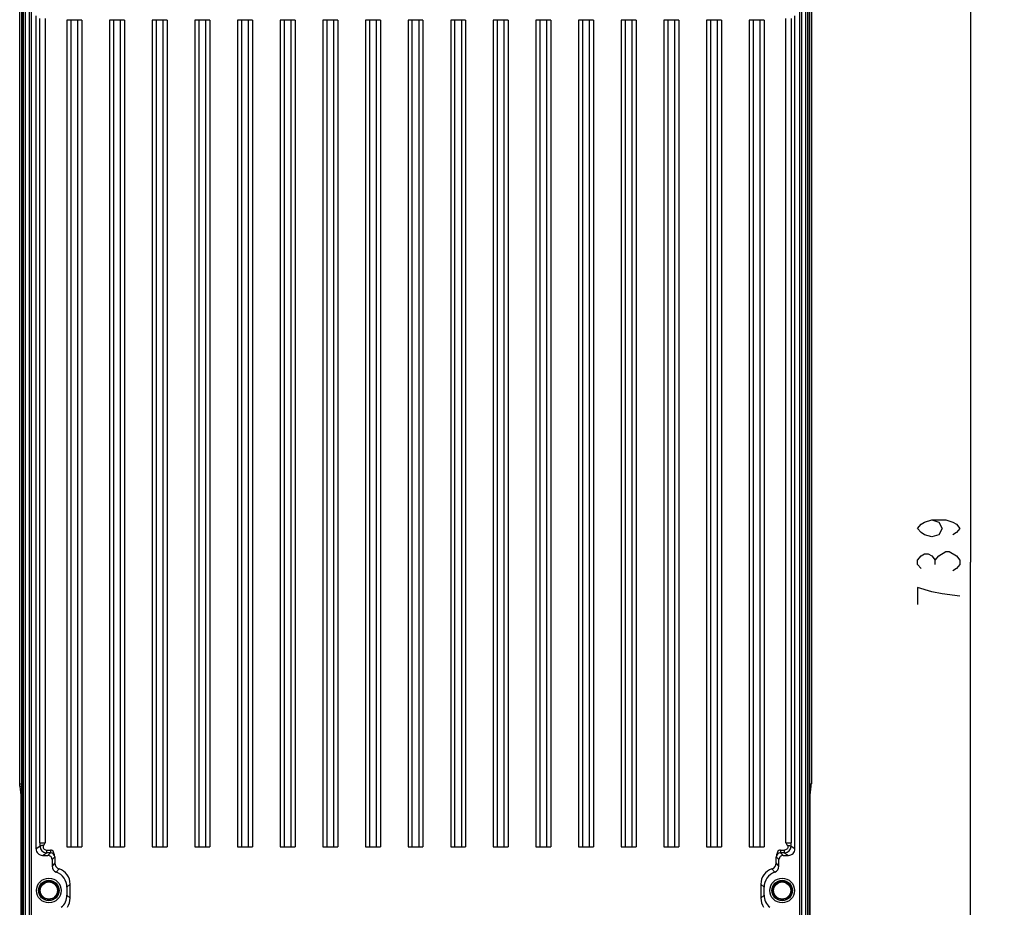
# Model space of a CAD drawing. Header units: inches. Extents: x 0 to 117, y 0 to 83.
# Tile 61 of 74: x 74 to 92, y 35 to 51. Entities that reach past the tile are written whole.
import ezdxf

# ---------------------------------------------------------------- set-up
doc = ezdxf.new("R2010")
doc.units = ezdxf.units.IN
doc.header["$LTSCALE"] = 6.431102
doc.header["$MEASUREMENT"] = 0
doc.layers.get('0').update_dxf_attribs({"linetype": 'CONTINUOUS'})
doc.styles.get("Standard").update_dxf_attribs({"font": 'txt', "width": 0.8})
doc.dimstyles.new('DIMSTYLE_1', dxfattribs={"dimtxt": 0.78125, "dimasz": 0.9375, "dimexe": 0.18, "dimexo": 0.0625, "dimgap": 0.09, "dimtad": 1, "dimdec": 0, "dimzin": 4, "dimdsep": 46, "dimtxsty": 'STANDARD', "dimblk": '_FILLED', "dimblk1": '_FILLED', "dimblk2": '_FILLED', "dimcen": 0.09, "dimadec": 0, "dimazin": 0, "dimtfac": 1, "dimtdec": 0, "dimtofl": 0, "dimtmove": 0, "dimatfit": 3, "dimldrblk": '_FILLED', "dimfxl": 1, "dimtolj": 1, "dimtzin": 4, "dimarcsym": 0})

# ---------------------------------------------------------------- blocks, each defined once
blk = doc.blocks.new('_FILLED')
at = {"color": 0, "linetype": 'BYBLOCK'}
blk.add_solid([(0, 0), (-1, 0.167), (-1, -0.167)], dxfattribs=at)
blk = doc.blocks.new('*D5')
at = {"color": 7, "linetype": 'CONTINUOUS'}
for p, q in [((88.4, 55.488), (92.388, 55.488)), ((91.763, 55.488), (91.763, 40.944)), ((91.763, 26.4), (91.763, 40.944)), ((88.4, 26.4), (92.388, 26.4))]:
    blk.add_line(p, q, dxfattribs=at)
at = {"color": 7, "linetype": 'CONTINUOUS', "xscale": 0.9375, "yscale": 0.9375, "zscale": 0.9375}
for p, rotation in [((91.763, 55.488), 90), ((91.763, 26.4), 270)]:
    blk.add_blockref('_FILLED', p, dxfattribs=dict(at, rotation=rotation))

msp = doc.modelspace()

# ---------------------------------------------------------------- linework, layer by layer
at = {"color": 7, "linetype": 'CONTINUOUS'}
for p, q in [((74.2027, 36.8471), (74.2027, 55.9408)), ((88.8236, 55.9408), (88.8236, 36.8471)), ((74.385, 28.7883), (74.385, 54.196)), ((88.6413, 54.196), (88.6413, 28.7883)), ((74.2395, 54.0104), (74.2395, 27.3203)), ((74.2421, 27.3207), (74.2421, 54.0101)), ((74.2659, 54.01), (74.2659, 27.3208)), ((74.3017, 54.01), (74.3017, 27.3208)), ((74.4146, 54.189), (74.4146, 28.7953)), ((88.6117, 28.7953), (88.6117, 54.189)), ((88.7246, 27.3208), (88.7246, 54.01)), ((88.7604, 27.3208), (88.7604, 54.01)), ((88.7843, 54.0101), (88.7843, 27.3207)), ((88.7868, 54.0101), (88.7868, 27.3207)), ((74.5063, 35.6456), (74.5063, 51.0394)), ((74.5775, 35.7585), (74.5775, 50.992)), ((74.6759, 50.992), (74.6759, 35.7585)), ((75.0762, 50.9606), (75.0762, 35.6851)), ((75.3518, 50.9606), (75.0762, 50.9606)), ((75.1549, 35.6851), (75.1549, 50.9606)), ((75.273, 50.9606), (75.273, 35.6851)), ((75.3518, 50.9606), (75.3518, 35.6851)), ((75.8636, 50.9606), (75.8636, 35.6851)), ((76.1392, 50.9606), (75.8636, 50.9606)), ((75.9423, 35.6851), (75.9423, 50.9606)), ((76.0604, 50.9606), (76.0604, 35.6851)), ((76.1392, 50.9606), (76.1392, 35.6851)), ((76.651, 50.9606), (76.651, 35.6851)), ((76.9266, 50.9606), (76.651, 50.9606)), ((76.7297, 35.6851), (76.7297, 50.9606)), ((76.8478, 50.9606), (76.8478, 35.6851)), ((76.9266, 50.9606), (76.9266, 35.6851)), ((77.4384, 50.9606), (77.4384, 35.6851)), ((77.714, 50.9606), (77.4384, 50.9606)), ((77.5171, 35.6851), (77.5171, 50.9606)), ((77.6352, 50.9606), (77.6352, 35.6851)), ((77.714, 50.9606), (77.714, 35.6851)), ((78.2258, 50.9606), (78.2258, 35.6851)), ((78.5014, 50.9606), (78.2258, 50.9606)), ((78.3045, 35.6851), (78.3045, 50.9606)), ((78.4226, 50.9606), (78.4226, 35.6851)), ((78.5014, 50.9606), (78.5014, 35.6851)), ((79.0132, 50.9606), (79.0132, 35.6851)), ((79.2888, 50.9606), (79.0132, 50.9606)), ((79.0919, 35.6851), (79.0919, 50.9606)), ((79.21, 50.9606), (79.21, 35.6851)), ((79.2888, 50.9606), (79.2888, 35.6851)), ((79.8006, 50.9606), (79.8006, 35.6851)), ((80.0762, 50.9606), (79.8006, 50.9606)), ((79.8793, 35.6851), (79.8793, 50.9606)), ((79.9974, 50.9606), (79.9974, 35.6851)), ((80.0762, 50.9606), (80.0762, 35.6851)), ((80.588, 50.9606), (80.588, 35.6851)), ((80.8636, 50.9606), (80.588, 50.9606)), ((80.6667, 35.6851), (80.6667, 50.9606)), ((80.7848, 50.9606), (80.7848, 35.6851)), ((80.8636, 50.9606), (80.8636, 35.6851)), ((81.3754, 50.9606), (81.3754, 35.6851)), ((81.651, 50.9606), (81.3754, 50.9606)), ((81.4541, 35.6851), (81.4541, 50.9606)), ((81.5722, 50.9606), (81.5722, 35.6851)), ((81.651, 50.9606), (81.651, 35.6851)), ((82.1628, 50.9606), (82.1628, 35.6851)), ((82.4384, 50.9606), (82.1628, 50.9606)), ((82.2415, 35.6851), (82.2415, 50.9606)), ((82.3596, 50.9606), (82.3596, 35.6851)), ((82.4384, 50.9606), (82.4384, 35.6851)), ((82.9502, 50.9606), (82.9502, 35.6851)), ((83.2258, 50.9606), (82.9502, 50.9606)), ((83.0289, 35.6851), (83.0289, 50.9606)), ((83.147, 50.9606), (83.147, 35.6851)), ((83.2258, 50.9606), (83.2258, 35.6851)), ((83.7376, 50.9606), (83.7376, 35.6851)), ((84.0132, 50.9606), (83.7376, 50.9606)), ((83.8163, 35.6851), (83.8163, 50.9606)), ((83.9344, 50.9606), (83.9344, 35.6851)), ((84.0132, 50.9606), (84.0132, 35.6851)), ((84.525, 50.9606), (84.525, 35.6851)), ((84.8006, 50.9606), (84.525, 50.9606)), ((84.6037, 35.6851), (84.6037, 50.9606)), ((84.7218, 50.9606), (84.7218, 35.6851)), ((84.8006, 50.9606), (84.8006, 35.6851)), ((85.3124, 50.9606), (85.3124, 35.6851)), ((85.588, 50.9606), (85.3124, 50.9606)), ((85.3911, 35.6851), (85.3911, 50.9606)), ((85.5092, 50.9606), (85.5092, 35.6851)), ((85.588, 50.9606), (85.588, 35.6851)), ((86.0998, 50.9606), (86.0998, 35.6851)), ((86.3754, 50.9606), (86.0998, 50.9606)), ((86.1785, 35.6851), (86.1785, 50.9606)), ((86.2966, 50.9606), (86.2966, 35.6851)), ((86.3754, 50.9606), (86.3754, 35.6851)), ((86.8872, 50.9606), (86.8872, 35.6851)), ((87.1628, 50.9606), (86.8872, 50.9606)), ((86.9659, 35.6851), (86.9659, 50.9606)), ((87.084, 50.9606), (87.084, 35.6851)), ((87.1628, 50.9606), (87.1628, 35.6851)), ((87.6746, 50.9606), (87.6746, 35.6851)), ((87.9502, 50.9606), (87.6746, 50.9606)), ((87.7533, 35.6851), (87.7533, 50.9606)), ((87.8714, 50.9606), (87.8714, 35.6851)), ((87.9502, 50.9606), (87.9502, 35.6851)), ((88.3504, 35.7585), (88.3504, 50.992)), ((88.4488, 50.992), (88.4488, 35.7585)), ((88.52, 35.6456), (88.52, 51.0394)), ((91.1116, 40.9048), (91.1116, 40.9829)), ((90.7861, 40.4751), (90.7861, 40.1626)), ((74.2027, 36.8471), (74.2395, 36.8471)), ((74.2047, 36.8053), (74.2304, 36.5829)), ((74.2047, 36.8053), (74.2395, 36.8053)), ((88.7868, 36.8471), (88.8236, 36.8471)), ((88.7868, 36.8053), (88.8216, 36.8053)), ((88.7959, 36.5829), (88.8216, 36.8053)), ((74.2304, 36.6804), (74.2307, 36.6804)), ((74.2304, 36.6802), (74.2304, 26.9192)), ((74.2395, 36.6777), (74.2305, 36.6804)), ((74.2307, 26.9192), (74.2307, 36.6804)), ((88.7879, 36.6962), (88.7868, 36.697)), ((88.7959, 36.6804), (88.7868, 36.6777)), ((88.7957, 36.6804), (88.7959, 36.6804)), ((88.7957, 36.6804), (88.7957, 26.9192)), ((88.7959, 36.6804), (88.7958, 36.6817)), ((88.7959, 26.9192), (88.7959, 36.6802)), ((74.5777, 35.6932), (74.5063, 35.6456)), ((74.5775, 35.7585), (74.6759, 35.7585)), ((75.0762, 35.6851), (75.3518, 35.6851)), ((75.8636, 35.6851), (76.1392, 35.6851)), ((76.651, 35.6851), (76.9266, 35.6851)), ((77.4384, 35.6851), (77.714, 35.6851)), ((78.2258, 35.6851), (78.5014, 35.6851)), ((79.0132, 35.6851), (79.2888, 35.6851)), ((79.8006, 35.6851), (80.0762, 35.6851)), ((80.588, 35.6851), (80.8636, 35.6851)), ((81.3754, 35.6851), (81.651, 35.6851)), ((82.1628, 35.6851), (82.4384, 35.6851)), ((82.9502, 35.6851), (83.2258, 35.6851)), ((83.7376, 35.6851), (84.0132, 35.6851)), ((84.525, 35.6851), (84.8006, 35.6851)), ((85.3124, 35.6851), (85.588, 35.6851)), ((86.0998, 35.6851), (86.3754, 35.6851)), ((86.8872, 35.6851), (87.1628, 35.6851)), ((87.6746, 35.6851), (87.9502, 35.6851)), ((88.3504, 35.7585), (88.4488, 35.7585)), ((88.52, 35.6456), (88.4486, 35.6932)), ((74.6244, 35.5276), (74.6959, 35.5752)), ((74.6244, 35.5276), (74.7218, 35.5276)), ((74.6959, 35.6257), (74.6959, 35.5752)), ((74.6959, 35.6257), (74.7696, 35.6257)), ((74.7695, 35.5752), (74.6959, 35.5752)), ((74.7695, 35.5752), (74.7218, 35.5276)), ((74.7695, 35.6257), (74.7695, 35.5752)), ((74.8006, 35.4488), (74.8497, 35.498)), ((74.8497, 35.498), (74.8497, 35.3892)), ((88.1766, 35.498), (88.2258, 35.4488)), ((88.1766, 35.3892), (88.1766, 35.498)), ((88.2568, 35.6257), (88.3304, 35.6257)), ((88.2568, 35.6257), (88.2568, 35.5752)), ((88.3304, 35.5752), (88.2568, 35.5752)), ((88.3045, 35.5276), (88.2568, 35.5752)), ((88.3045, 35.5276), (88.4019, 35.5276)), ((88.3304, 35.5752), (88.3304, 35.6257)), ((88.3304, 35.5752), (88.4019, 35.5276)), ((74.8006, 35.4488), (74.8006, 35.3274)), ((74.8497, 35.3892), (74.8006, 35.3274)), ((88.2258, 35.3274), (88.1766, 35.3892)), ((88.2258, 35.3274), (88.2258, 35.4488)), ((74.8793, 35.2161), (74.9313, 35.2769)), ((88.0951, 35.2769), (88.147, 35.2161)), ((75.0762, 34.9377), (75.1351, 34.9962)), ((75.0762, 34.9377), (75.0762, 34.7942)), ((75.1351, 34.7353), (75.1351, 34.9962)), ((87.8912, 34.9962), (87.9502, 34.9377)), ((87.8912, 34.9962), (87.8912, 34.7353)), ((87.9502, 34.7942), (87.9502, 34.9377)), ((75.1351, 34.7353), (75.0762, 34.7942)), ((87.9502, 34.7942), (87.8912, 34.7353))]:
    msp.add_line(p, q, dxfattribs=at)
for points in [[(91.0465, 41.7251), (91.1767, 41.6861), (91.2418, 41.5689), (91.1767, 41.4517), (91.0465, 41.4126), (90.9163, 41.4517), (90.8512, 41.4907), (90.7861, 41.5689), (90.8512, 41.647), (90.9163, 41.6861), (91.0465, 41.7251), (91.3069, 41.7251), (91.4371, 41.6861), (91.5022, 41.647), (91.5673, 41.5689), (91.5022, 41.4907), (91.4371, 41.4517)], [(90.8512, 40.8267), (90.7861, 40.9048), (90.7861, 40.9829), (90.8512, 41.0611), (90.9163, 41.1001), (90.9814, 41.1001), (91.0465, 41.0611), (91.1116, 40.9829), (91.1767, 41.0611)], [(91.1767, 41.0611), (91.3069, 41.1392), (91.372, 41.1392)], [(91.372, 41.1392), (91.5022, 41.0611), (91.5673, 40.9829), (91.5673, 40.9048), (91.5022, 40.8267), (91.4371, 40.7876)], [(91.5673, 40.3189), (91.2418, 40.3579), (91.0465, 40.397), (90.7861, 40.4751)], [(74.2325, 36.6892), (74.2319, 36.6878), (74.2313, 36.6863), (74.2309, 36.6848), (74.2307, 36.6833), (74.2305, 36.6817), (74.2304, 36.6804)], [(74.2395, 36.697), (74.2384, 36.6962), (74.2372, 36.6953), (74.2361, 36.6942), (74.235, 36.6931), (74.2341, 36.6918), (74.2332, 36.6905), (74.2325, 36.6892)], [(88.7938, 36.6892), (88.7931, 36.6905), (88.7922, 36.6918), (88.7913, 36.6931), (88.7903, 36.6942), (88.7891, 36.6953), (88.7879, 36.6962)], [(88.7954, 36.6848), (88.795, 36.6863), (88.7945, 36.6878), (88.7938, 36.6892)], [(88.7958, 36.6817), (88.7957, 36.6833), (88.7954, 36.6848)]]:
    msp.add_lwpolyline(points, dxfattribs=at)
for centre, radius in [((74.7415, 34.878), 0.2279), ((88.2848, 34.878), 0.2279), ((74.7415, 34.878), 0.1885), ((74.7415, 34.878), 0.1786), ((74.7415, 34.878), 0.1589), ((88.2848, 34.878), 0.1885), ((88.2848, 34.878), 0.1786), ((88.2848, 34.878), 0.1589)]:
    msp.add_circle(centre, radius, dxfattribs=at)
for centre, radius, start, end in [((74.6244, 35.6457), 0.1181, 180.00501, 270.01079), ((85.5215, 35.758), 10.944, 179.99704, 180.33882), ((74.696, 35.6935), 0.1182, 180.11706, 269.98838), ((88.3304, 35.6935), 0.1182, 270.01177, 359.88268), ((88.4019, 35.6457), 0.1181, 269.98922, 359.99491), ((77.5452, 35.7578), 10.9036, 359.66055, 0.00359), ((74.7218, 35.4488), 0.0787, 359.99863, 90.00087), ((74.7707, 35.4979), 0.079, 0.02532, 13.7996), ((88.2557, 35.4979), 0.079, 166.19826, 179.97387), ((88.3045, 35.4488), 0.0787, 89.99915, 180.00136), ((74.9186, 35.3274), 0.1181, 179.98822, 250.54359), ((74.9678, 35.3892), 0.1181, 179.98481, 251.98326), ((88.0586, 35.3892), 0.1181, 288.01801, 0.01228), ((88.1077, 35.3274), 0.1181, 289.45484, 0.01595), ((74.781, 34.9378), 0.2952, 359.99758, 70.5407), ((74.8399, 34.9962), 0.2952, 359.99839, 71.97887), ((88.1864, 34.9962), 0.2952, 108.02094, 180.00183), ((88.2454, 34.9378), 0.2952, 109.45966, 180.00227), ((74.781, 34.7942), 0.2952, 309.96863, 0.00624), ((74.8399, 34.7353), 0.2952, 325.48501, 0.0057), ((88.1864, 34.7353), 0.2952, 179.9963, 214.51359), ((88.2453, 34.7942), 0.2952, 179.99095, 230.03335)]:
    msp.add_arc(centre, radius, start, end, dxfattribs=at)
msp.add_ellipse((88.8168, 36.8471), major_axis=(0, 0.0591), ratio=0.1157039, start_param=-2.3561945, end_param=-1.5707963, dxfattribs=at)
for points, knots in [([(74.2047, 36.8053), (74.2044, 36.8083), (74.2031, 36.8222), (74.2027, 36.8361), (74.2027, 36.8471)], [0, 0, 0, 0, 0.2145773, 1, 1, 1, 1]), ([(88.7868, 36.6888), (88.7878, 36.6883), (88.7911, 36.6861), (88.7938, 36.6828), (88.7947, 36.6801)], [0, 0, 0, 0, 0.2754125, 1, 1, 1, 1]), ([(74.645, 35.7137), (74.6361, 35.713), (74.62, 35.7112), (74.5989, 35.7067), (74.585, 35.7019), (74.578, 35.696), (74.5777, 35.6932)], [0, 0, 0, 0, 0.3711309, 0.6734566, 0.8831868, 1, 1, 1, 1]), ([(74.645, 35.7137), (74.6394, 35.7052), (74.6332, 35.6844), (74.6419, 35.6534), (74.6648, 35.6311), (74.6857, 35.6257), (74.6959, 35.6257)], [0, 0, 0, 0, 0.2494653, 0.4994301, 0.7495703, 1, 1, 1, 1]), ([(88.3813, 35.7137), (88.3869, 35.7052), (88.3932, 35.6844), (88.3844, 35.6535), (88.3615, 35.6311), (88.3407, 35.6257), (88.3304, 35.6257)], [0, 0, 0, 0, 0.2495576, 0.4993868, 0.7494417, 1, 1, 1, 1]), ([(88.3813, 35.7137), (88.3902, 35.713), (88.4063, 35.7112), (88.4274, 35.7067), (88.4413, 35.7019), (88.4483, 35.696), (88.4486, 35.6932)], [0, 0, 0, 0, 0.3710755, 0.6733699, 0.8831645, 1, 1, 1, 1]), ([(74.8474, 35.5168), (74.8437, 35.529), (74.8318, 35.5498), (74.8031, 35.5703), (74.7811, 35.5752), (74.7695, 35.5752)], [0, 0, 0, 0, 0.3707481, 0.6631054, 1, 1, 1, 1]), ([(74.8474, 35.5168), (74.8445, 35.5288), (74.8403, 35.553), (74.8324, 35.5896), (74.8068, 35.6188), (74.7818, 35.6257), (74.7696, 35.6257)], [0, 0, 0, 0, 0.251441, 0.5023856, 0.7511344, 1, 1, 1, 1]), ([(88.2568, 35.6257), (88.2446, 35.6257), (88.2195, 35.6189), (88.194, 35.5896), (88.186, 35.553), (88.1819, 35.5288), (88.1789, 35.5168)], [0, 0, 0, 0, 0.2488151, 0.4975831, 0.7485445, 1, 1, 1, 1]), ([(88.2568, 35.5752), (88.2452, 35.5752), (88.2232, 35.5703), (88.1946, 35.5498), (88.1826, 35.529), (88.1789, 35.5168)], [0, 0, 0, 0, 0.3367891, 0.6292047, 1, 1, 1, 1])]:
    msp.add_open_spline(points, degree=3, knots=knots, dxfattribs=at)
for points in [[(74.2307, 36.6804), (74.2307, 36.6865), (74.2344, 36.6932), (74.2395, 36.6966)], [(74.2312, 36.6781), (74.2315, 36.6805), (74.2327, 36.6828), (74.2342, 36.6846)], [(74.2342, 36.6846), (74.2357, 36.6863), (74.2375, 36.6877), (74.2395, 36.6888)], [(88.7957, 36.6804), (88.7956, 36.6865), (88.7919, 36.6932), (88.7868, 36.6966)], [(74.645, 35.7137), (74.655, 35.7289), (74.6655, 35.7437), (74.6759, 35.7585)], [(88.3504, 35.7585), (88.3609, 35.7437), (88.3713, 35.7289), (88.3813, 35.7137)]]:
    msp.add_open_spline(points, degree=3, dxfattribs=at)

# ---------------------------------------------------------------- dimensions: what is measured, and where the dimension line sits
dim = msp.add_linear_dim(base=(91.7626, 26.3995), p1=(88.4005, 55.4882), p2=(88.4005, 26.3995), angle=270, dimstyle='DIMSTYLE_1', dxfattribs=at)
dim.commit()
dim.dimension.update_dxf_attribs({"geometry": '*D5', "text_midpoint": (91.5673, 40.0064), "dimtype": 160})

doc.saveas('drawing.dxf')
